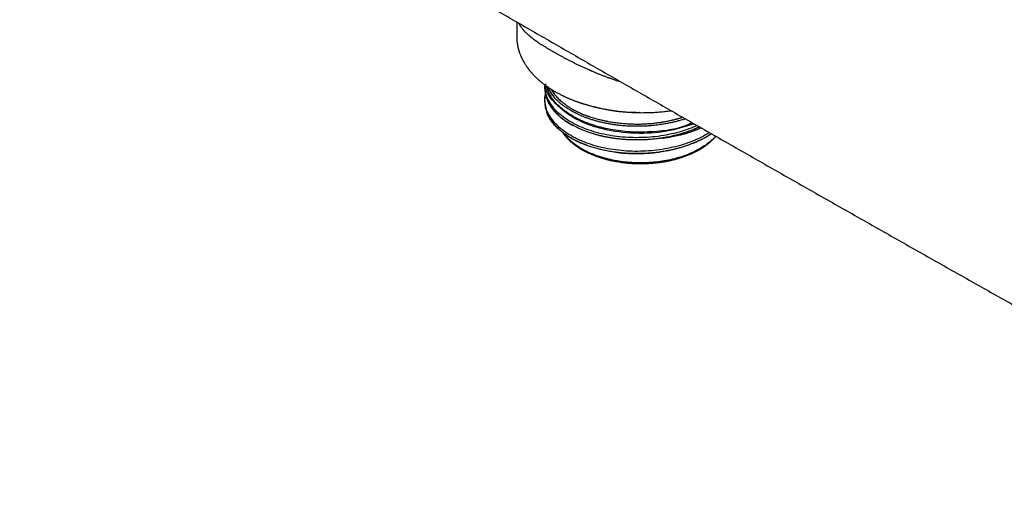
# Model space of a CAD drawing. Header units: millimetres. Extents: x 8 to 767, y 12 to 375.
# Tile 25 of 46: x 564 to 671, y 85 to 137. Entities that reach past the tile are written whole.
import ezdxf

# ---------------------------------------------------------------- set-up
doc = ezdxf.new("R2010")
doc.units = ezdxf.units.MM

msp = doc.modelspace()

# ---------------------------------------------------------------- linework, layer by layer
at = {"color": 7, "linetype": 'Continuous', "lineweight": 30}
msp.add_line((617.89, 137.06), (617.89, 135.4), dxfattribs=at)
at = {"color": 7, "linetype": 'Continuous', "lineweight": 30, "flags": 128}
for points in [[(637.95, 125.52), (637.73, 125.42), (637.49, 125.32), (637.25, 125.23), (637.01, 125.14), (636.79, 125.06), (636.56, 124.98), (636.35, 124.92), (636.14, 124.86), (635.92, 124.8), (635.72, 124.74), (635.52, 124.7), (635.34, 124.65), (635.16, 124.62), (634.99, 124.58), (634.81, 124.55), (634.65, 124.52), (634.5, 124.49), (634.36, 124.47), (634.24, 124.45), (634.13, 124.44), (634.04, 124.43), (633.96, 124.42), (633.89, 124.41), (633.85, 124.41), (633.82, 124.41), (633.8, 124.41), (633.78, 124.41), (633.78, 124.41), (633.78, 124.41), (633.78, 124.41), (633.78, 124.41), (633.78, 124.41), (633.78, 124.41), (633.78, 124.41), (633.78, 124.41), (633.78, 124.41), (633.79, 124.42), (633.81, 124.42), (633.85, 124.43), (633.9, 124.44), (633.97, 124.46), (634.05, 124.47), (634.14, 124.49), (634.25, 124.51), (634.38, 124.54), (634.52, 124.57), (634.67, 124.6), (634.67, 124.6)], [(639.52, 124.63), (639.48, 124.58), (639.37, 124.46), (639.25, 124.34), (639.13, 124.22), (639, 124.11), (638.87, 123.99), (638.73, 123.88), (638.58, 123.77), (638.44, 123.66), (638.28, 123.56), (638.13, 123.45), (637.96, 123.35), (637.8, 123.25), (637.63, 123.16), (637.45, 123.06), (637.27, 122.97), (637.09, 122.88), (636.9, 122.8), (636.71, 122.72), (636.51, 122.64), (636.31, 122.56), (636.11, 122.49), (635.91, 122.42), (635.7, 122.35), (635.49, 122.29), (635.27, 122.23), (635.06, 122.17), (634.84, 122.11), (634.62, 122.06), (634.39, 122.02), (634.17, 121.97), (633.94, 121.93), (633.71, 121.89), (633.48, 121.86), (633.24, 121.83), (633.01, 121.8), (632.77, 121.78), (632.54, 121.76), (632.3, 121.75), (632.06, 121.73), (631.82, 121.72), (631.59, 121.72), (631.35, 121.72), (631.11, 121.72), (630.87, 121.72), (630.63, 121.73), (630.4, 121.75), (630.16, 121.76), (629.92, 121.78), (629.69, 121.81), (629.45, 121.83), (629.22, 121.86), (628.99, 121.9), (628.76, 121.94), (628.53, 121.98), (628.31, 122.02), (628.08, 122.07), (627.86, 122.12), (627.64, 122.18), (627.43, 122.23), (627.21, 122.29), (627, 122.36), (626.79, 122.43), (626.59, 122.5), (626.39, 122.57), (626.19, 122.65), (625.99, 122.73), (625.8, 122.81), (625.62, 122.9), (625.43, 122.98), (625.25, 123.07), (625.08, 123.17), (624.91, 123.26), (624.74, 123.36), (624.58, 123.46), (624.42, 123.57), (624.27, 123.67), (624.12, 123.78), (623.98, 123.89), (623.84, 124.01), (623.71, 124.12), (623.58, 124.24), (623.46, 124.36), (623.35, 124.48), (623.23, 124.6), (623.13, 124.72), (623.03, 124.85), (622.94, 124.97), (622.93, 124.99)]]:
    msp.add_lwpolyline(points, dxfattribs=at)
at = {"color": 7, "linetype": 'Continuous', "lineweight": 30}
for points, knots in [([(527.55, 190.35), (527.65, 190.29), (528.02, 190.07), (529.78, 189.01), (532.83, 187.18), (537, 184.67), (541.17, 182.17), (545.35, 179.68), (549.52, 177.18), (553.7, 174.69), (557.89, 172.2), (562.07, 169.72), (566.26, 167.24), (570.45, 164.76), (574.64, 162.29), (578.83, 159.82), (583.02, 157.36), (587.22, 154.9), (591.42, 152.44), (595.62, 149.98), (599.83, 147.53), (604.03, 145.09), (608.24, 142.64), (612.45, 140.2), (616.66, 137.76), (620.88, 135.33), (625.09, 132.9), (629.31, 130.48), (633.53, 128.06), (637.76, 125.64), (641.98, 123.22), (646.21, 120.81), (650.44, 118.4), (654.67, 116), (658.9, 113.6), (663.14, 111.2), (667.37, 108.81), (671.61, 106.42), (675.85, 104.04), (680.1, 101.66), (684.34, 99.28), (688.59, 96.9), (692.84, 94.53), (697.09, 92.17), (701.34, 89.8), (705.6, 87.44), (708.77, 85.69), (710.52, 84.72), (710.86, 84.53)], [0, 0, 0, 0, 0.001637, 0.006096, 0.029083, 0.05207, 0.075057, 0.098044, 0.121031, 0.144019, 0.167006, 0.189994, 0.212982, 0.23597, 0.258958, 0.281946, 0.304934, 0.327922, 0.35091, 0.373899, 0.396887, 0.419876, 0.442864, 0.465853, 0.488841, 0.51183, 0.534818, 0.557807, 0.580795, 0.603784, 0.626772, 0.649761, 0.672749, 0.695738, 0.718726, 0.741714, 0.764702, 0.78769, 0.810678, 0.833666, 0.856653, 0.879641, 0.902628, 0.925615, 0.948602, 0.971589, 0.994576, 1, 1, 1, 1]), ([(618.08, 136.95), (618.09, 136.91), (618.12, 136.85), (618.17, 136.77), (618.21, 136.7), (618.25, 136.63), (618.3, 136.55), (618.36, 136.48), (618.42, 136.39), (618.51, 136.28), (618.61, 136.17), (618.71, 136.06), (618.81, 135.95), (618.92, 135.85), (619.03, 135.75), (619.11, 135.68), (619.17, 135.63), (619.2, 135.6), (619.23, 135.58), (619.26, 135.55), (619.29, 135.52), (619.33, 135.5), (619.41, 135.43), (619.53, 135.33), (619.71, 135.2), (619.9, 135.06), (620.1, 134.92), (620.32, 134.77), (620.55, 134.61), (620.8, 134.46), (621.05, 134.3), (621.31, 134.15), (621.57, 133.99), (621.83, 133.84), (622.08, 133.7), (622.34, 133.55), (622.61, 133.4), (622.89, 133.25), (623.18, 133.09), (623.48, 132.94), (623.78, 132.78), (624.09, 132.63), (624.39, 132.48), (624.71, 132.32), (625.03, 132.17), (625.37, 132.02), (625.61, 131.91), (625.77, 131.84), (625.84, 131.81), (625.9, 131.78), (625.97, 131.75), (626.03, 131.72), (626.19, 131.66), (626.42, 131.56), (626.73, 131.43), (627.05, 131.3), (627.38, 131.18), (627.62, 131.09), (627.77, 131.03), (627.83, 131.01), (627.89, 130.99), (627.95, 130.97), (628.03, 130.94), (628.16, 130.89), (628.34, 130.83), (628.54, 130.76), (628.75, 130.69), (628.97, 130.62), (629.12, 130.57), (629.19, 130.55)], [0, 0, 0, 0, 0.018419, 0.030592, 0.042735, 0.054847, 0.066928, 0.079656, 0.092953, 0.112737, 0.131833, 0.150242, 0.167965, 0.185001, 0.201353, 0.217019, 0.221416, 0.225799, 0.230169, 0.234525, 0.238868, 0.243198, 0.247514, 0.271017, 0.291666, 0.312001, 0.335803, 0.359168, 0.382103, 0.406203, 0.429823, 0.45297, 0.475653, 0.497879, 0.518198, 0.538874, 0.559914, 0.581323, 0.603108, 0.625275, 0.647829, 0.668848, 0.690201, 0.711891, 0.733921, 0.756296, 0.779017, 0.783249, 0.787515, 0.791814, 0.796147, 0.800514, 0.804914, 0.826111, 0.845671, 0.86583, 0.886587, 0.907946, 0.911767, 0.915607, 0.919466, 0.923323, 0.925717, 0.935697, 0.946975, 0.959238, 0.972485, 0.986716, 1, 1, 1, 1]), ([(617.88, 135.4), (617.88, 135.38), (617.88, 135.34), (617.88, 135.29), (617.88, 135.24), (617.88, 135.21), (617.88, 135.18), (617.89, 135.15), (617.89, 135.12), (617.89, 135.08), (617.89, 135.03), (617.9, 134.96), (617.9, 134.9), (617.91, 134.85), (617.91, 134.82), (617.92, 134.79), (617.92, 134.76), (617.93, 134.73), (617.93, 134.69), (617.94, 134.65), (617.94, 134.61), (617.95, 134.56), (617.96, 134.51), (617.97, 134.46), (617.98, 134.42), (617.99, 134.37), (618, 134.32), (618.01, 134.27), (618.02, 134.22), (618.03, 134.17), (618.05, 134.13), (618.06, 134.09), (618.07, 134.05), (618.08, 134.02), (618.09, 133.98), (618.1, 133.92), (618.13, 133.84), (618.17, 133.73), (618.21, 133.62), (618.25, 133.5), (618.3, 133.4), (618.33, 133.32), (618.35, 133.26), (618.38, 133.21), (618.4, 133.17), (618.42, 133.12), (618.45, 133.07), (618.48, 133), (618.52, 132.93), (618.56, 132.85), (618.6, 132.78), (618.64, 132.71), (618.68, 132.64), (618.73, 132.56), (618.79, 132.46), (618.86, 132.35), (618.92, 132.25), (618.98, 132.17), (619.03, 132.1), (619.08, 132.03), (619.12, 131.98), (619.17, 131.92), (619.21, 131.86), (619.27, 131.79), (619.32, 131.73), (619.37, 131.67), (619.42, 131.61), (619.46, 131.56), (619.51, 131.51), (619.55, 131.46), (619.59, 131.41), (619.64, 131.36), (619.7, 131.29), (619.78, 131.21), (619.87, 131.12), (619.97, 131.02), (620.08, 130.92), (620.17, 130.83), (620.24, 130.77), (620.29, 130.73), (620.33, 130.69), (620.37, 130.66), (620.4, 130.63), (620.42, 130.62), (620.44, 130.6), (620.47, 130.57), (620.51, 130.54), (620.56, 130.5), (620.64, 130.44), (620.72, 130.37), (620.81, 130.3), (620.88, 130.25), (620.94, 130.21), (620.98, 130.17), (621.02, 130.15), (621.05, 130.12), (621.07, 130.11), (621.09, 130.09), (621.11, 130.08), (621.13, 130.07), (621.16, 130.05), (621.2, 130.02), (621.25, 129.98), (621.31, 129.94), (621.37, 129.9), (621.45, 129.84), (621.57, 129.77), (621.67, 129.7), (621.75, 129.66), (621.78, 129.63), (621.82, 129.62), (621.84, 129.6), (621.86, 129.59), (621.88, 129.58), (621.91, 129.56), (621.94, 129.54), (621.98, 129.52), (622.02, 129.49), (622.08, 129.46), (622.16, 129.41), (622.28, 129.35), (622.44, 129.26), (622.59, 129.18), (622.71, 129.12), (622.81, 129.07), (622.86, 129.05), (622.91, 129.03), (622.93, 129.01), (622.96, 129), (622.99, 128.99), (623.03, 128.97), (623.09, 128.94), (623.15, 128.91), (623.23, 128.87), (623.32, 128.83), (623.42, 128.79), (623.52, 128.74), (623.64, 128.69), (623.78, 128.64), (623.91, 128.58), (624.04, 128.53), (624.16, 128.49), (624.26, 128.45), (624.36, 128.41), (624.44, 128.39), (624.51, 128.36), (624.57, 128.34), (624.62, 128.32), (624.67, 128.3), (624.74, 128.28), (624.82, 128.26), (624.9, 128.23), (625, 128.19), (625.12, 128.16), (625.24, 128.12), (625.38, 128.08), (625.53, 128.03), (625.69, 127.99), (625.86, 127.94), (626.04, 127.89), (626.21, 127.85), (626.38, 127.8), (626.55, 127.76), (626.72, 127.73), (626.91, 127.68), (627.12, 127.64), (627.36, 127.59), (627.59, 127.55), (627.81, 127.51), (628.02, 127.47), (628.22, 127.44), (628.42, 127.41), (628.61, 127.39), (628.8, 127.36), (629, 127.34), (629.22, 127.31), (629.46, 127.29), (629.72, 127.26), (629.99, 127.24), (630.27, 127.22), (630.56, 127.21), (630.87, 127.2), (631.18, 127.19), (631.5, 127.18), (631.82, 127.19), (632.13, 127.19), (632.45, 127.2), (632.78, 127.22), (633.1, 127.24), (633.41, 127.26), (633.72, 127.29), (634.02, 127.32), (634.32, 127.35), (634.54, 127.38), (634.66, 127.4), (634.68, 127.4)], [0, 0, 0, 0, 0.0038586, 0.007188, 0.0099889, 0.0122632, 0.0142331, 0.0161443, 0.0179971, 0.019792, 0.0235618, 0.0277266, 0.0322729, 0.0348126, 0.0370342, 0.0389375, 0.0405325, 0.0423528, 0.0446549, 0.047446, 0.0503824, 0.0533419, 0.0567001, 0.05984, 0.0627228, 0.0653835, 0.0683104, 0.0716606, 0.0751835, 0.0783314, 0.0812063, 0.0836502, 0.0859391, 0.0882717, 0.0906481, 0.0930681, 0.0997748, 0.1070918, 0.1146702, 0.1221511, 0.1308438, 0.134592, 0.1382198, 0.1415465, 0.1444655, 0.1471401, 0.1511862, 0.1559123, 0.1607153, 0.1663517, 0.1715203, 0.1760932, 0.1807836, 0.185891, 0.1931897, 0.2011063, 0.2091282, 0.2143619, 0.219336, 0.223992, 0.2281742, 0.2321834, 0.2366903, 0.2416989, 0.2469725, 0.2510364, 0.2552082, 0.2593955, 0.2631981, 0.2665696, 0.2695403, 0.2743238, 0.2794964, 0.2849624, 0.2926917, 0.3007025, 0.3089563, 0.3173711, 0.3208281, 0.3243066, 0.327637, 0.33032, 0.3323235, 0.3335085, 0.3350498, 0.3370947, 0.3396429, 0.3425663, 0.3487688, 0.3544058, 0.3597778, 0.3656737, 0.3684983, 0.3714282, 0.3740287, 0.3760506, 0.3774944, 0.378404, 0.3794149, 0.3806954, 0.3822454, 0.384927, 0.3881582, 0.3918753, 0.3958017, 0.399905, 0.4076542, 0.4159636, 0.4186043, 0.4208789, 0.4227541, 0.4242302, 0.4253071, 0.4263505, 0.4277597, 0.4295883, 0.4318363, 0.4345035, 0.437514, 0.4405093, 0.4494739, 0.45784, 0.4658673, 0.4740586, 0.4778322, 0.4811343, 0.4833324, 0.4844515, 0.4855624, 0.4872219, 0.4894298, 0.4921862, 0.495662, 0.4997396, 0.504419, 0.5097002, 0.5151854, 0.5204138, 0.5279181, 0.5348196, 0.5411183, 0.5468143, 0.5519077, 0.5564066, 0.5603224, 0.563588, 0.5662693, 0.5685392, 0.5711312, 0.5742803, 0.5778732, 0.5819098, 0.586727, 0.5920536, 0.5978894, 0.6042343, 0.6110882, 0.6185455, 0.6265124, 0.6345322, 0.6423687, 0.6500219, 0.6574918, 0.6647785, 0.6718818, 0.6826738, 0.6930134, 0.7029007, 0.712336, 0.7214983, 0.7301905, 0.7384131, 0.7462485, 0.7543323, 0.7627981, 0.7716457, 0.7819479, 0.7927232, 0.8039716, 0.8156931, 0.8278879, 0.8405564, 0.8536992, 0.8673175, 0.8799526, 0.8929733, 0.9063807, 0.9200773, 0.9334437, 0.9463712, 0.9588594, 0.9722492, 0.9850931, 0.9973903, 1, 1, 1, 1]), ([(620.92, 130.22), (620.92, 130.2), (620.92, 130.17), (620.91, 130.12), (620.91, 130.06), (620.91, 130.02), (620.91, 129.99), (620.91, 129.96), (620.91, 129.94), (620.91, 129.91), (620.91, 129.88), (620.91, 129.85), (620.91, 129.8), (620.92, 129.75), (620.92, 129.7), (620.93, 129.65), (620.93, 129.6), (620.94, 129.54), (620.95, 129.48), (620.96, 129.41), (620.97, 129.34), (620.98, 129.28), (620.99, 129.23), (621, 129.19), (621.01, 129.15), (621.02, 129.12), (621.03, 129.08), (621.04, 129.04), (621.05, 129), (621.07, 128.95), (621.08, 128.9), (621.1, 128.84), (621.13, 128.78), (621.15, 128.72), (621.17, 128.66), (621.19, 128.62), (621.2, 128.59), (621.22, 128.56), (621.23, 128.53), (621.24, 128.51), (621.25, 128.48), (621.26, 128.45), (621.28, 128.41), (621.31, 128.36), (621.33, 128.31), (621.36, 128.25), (621.4, 128.19), (621.44, 128.11), (621.49, 128.03), (621.54, 127.95), (621.58, 127.89), (621.61, 127.84), (621.63, 127.81), (621.66, 127.78), (621.68, 127.75), (621.7, 127.72), (621.73, 127.68), (621.76, 127.63), (621.81, 127.58), (621.83, 127.55), (621.84, 127.53)], [0, 0, 0, 0, 0.014947, 0.037386, 0.058889, 0.073148, 0.085032, 0.094531, 0.101742, 0.10968, 0.119735, 0.133127, 0.149047, 0.167358, 0.186199, 0.204989, 0.223727, 0.242412, 0.268016, 0.293516, 0.318368, 0.340607, 0.358101, 0.373361, 0.386419, 0.399164, 0.412685, 0.426983, 0.442056, 0.457989, 0.476579, 0.498159, 0.522729, 0.55029, 0.565921, 0.581659, 0.595293, 0.606664, 0.615773, 0.62262, 0.632439, 0.645055, 0.660473, 0.678692, 0.699421, 0.720155, 0.740317, 0.774225, 0.80638, 0.836783, 0.864742, 0.878157, 0.890729, 0.902456, 0.913341, 0.924424, 0.937317, 0.96016, 0.984343, 1, 1, 1, 1]), ([(637.51, 125.78), (637.22, 125.65), (636.6, 125.38), (635.56, 125.06), (634.43, 124.79), (633.26, 124.59), (632.06, 124.48), (630.86, 124.45), (629.66, 124.49), (628.48, 124.62), (627.34, 124.82), (626.26, 125.1), (625.24, 125.45), (624.31, 125.86), (623.47, 126.33), (622.73, 126.85), (622.11, 127.42), (621.62, 128.03), (621.25, 128.67), (621.02, 129.32), (620.93, 129.83), (620.95, 130.12), (620.96, 130.19)], [0, 0, 0, 0, 0.04633, 0.098439, 0.150549, 0.202658, 0.254768, 0.306877, 0.358987, 0.411096, 0.463205, 0.515315, 0.567424, 0.619533, 0.671645, 0.723758, 0.775871, 0.827984, 0.880097, 0.93221, 0.984322, 1, 1, 1, 1]), ([(637.18, 125.97), (636.21, 125.66), (634.22, 125.02), (630.71, 124.83), (627.25, 125.28), (624.15, 126.41), (622.01, 128.1), (620.95, 129.52), (621.03, 130.27), (621.04, 130.32)], [0, 0, 0, 0, 0.154569, 0.315925, 0.479931, 0.646586, 0.815888, 0.987837, 1, 1, 1, 1]), ([(636.97, 126.09), (636.82, 126.01), (635.66, 125.41), (633.28, 125.1), (630.48, 125.03), (628.3, 125.27), (626.21, 125.77), (624.31, 126.55), (622.74, 127.58), (621.58, 128.78), (621.25, 129.66), (621.1, 130.09)], [0, 0, 0, 0, 0.028165, 0.226312, 0.330026, 0.43651, 0.545763, 0.657784, 0.772571, 0.890125, 1, 1, 1, 1]), ([(621.24, 129.99), (621.24, 129.98), (621.25, 129.95), (621.28, 129.91), (621.31, 129.84), (621.34, 129.77), (621.38, 129.69), (621.43, 129.62), (621.47, 129.56), (621.5, 129.5), (621.53, 129.45), (621.56, 129.41), (621.58, 129.37), (621.61, 129.34), (621.63, 129.31), (621.65, 129.28), (621.67, 129.25), (621.69, 129.22), (621.72, 129.18), (621.75, 129.13), (621.8, 129.07), (621.85, 129.01), (621.88, 128.97), (621.9, 128.95)], [0, 0, 0, 0, 0.033221, 0.0758994, 0.126283, 0.2048872, 0.2786852, 0.3472646, 0.4106255, 0.4687704, 0.513227, 0.5536225, 0.5897669, 0.621664, 0.6493179, 0.6738449, 0.7014886, 0.7349953, 0.7743566, 0.8195617, 0.8703835, 0.9442378, 1, 1, 1, 1]), ([(636.23, 126.51), (636.17, 126.49), (636.04, 126.45), (635.85, 126.39), (635.58, 126.32), (635.25, 126.22), (634.84, 126.13), (634.43, 126.04), (634.04, 125.96), (633.69, 125.91), (633.36, 125.86), (633.03, 125.82), (632.74, 125.79), (632.48, 125.76), (632.19, 125.74), (631.83, 125.72), (631.39, 125.7), (630.96, 125.7), (630.56, 125.7), (630.19, 125.71), (629.86, 125.73), (629.53, 125.75), (629.24, 125.78), (628.99, 125.8), (628.71, 125.84), (628.36, 125.89), (627.94, 125.95), (627.54, 126.03), (627.13, 126.12), (626.8, 126.2), (626.54, 126.27), (626.34, 126.33), (626.15, 126.39), (625.95, 126.45), (625.76, 126.51), (625.52, 126.59), (625.25, 126.7), (624.96, 126.81), (624.71, 126.92), (624.46, 127.04), (624.22, 127.16), (623.98, 127.29), (623.75, 127.42), (623.53, 127.55), (623.33, 127.67), (623.17, 127.79), (622.99, 127.91), (622.78, 128.08), (622.54, 128.27), (622.32, 128.48), (622.12, 128.67), (621.96, 128.86), (621.82, 129.02), (621.69, 129.19), (621.59, 129.35), (621.5, 129.48), (621.41, 129.64), (621.32, 129.8), (621.26, 129.94), (621.24, 129.99)], [0, 0, 0, 0, 0.010502, 0.022309, 0.034121, 0.056971, 0.07982, 0.102829, 0.125839, 0.143326, 0.160813, 0.178371, 0.19593, 0.207737, 0.219549, 0.242399, 0.265248, 0.288257, 0.311267, 0.328754, 0.346241, 0.363799, 0.381358, 0.393165, 0.404977, 0.427724, 0.450551, 0.473416, 0.496569, 0.519764, 0.531509, 0.543253, 0.55502, 0.566786, 0.578593, 0.590406, 0.613153, 0.630362, 0.647571, 0.664848, 0.682126, 0.699613, 0.7171, 0.734658, 0.752216, 0.764023, 0.775836, 0.798685, 0.821535, 0.844544, 0.867554, 0.885041, 0.902528, 0.920086, 0.937644, 0.949451, 0.961264, 0.984113, 1, 1, 1, 1]), ([(621.56, 129.78), (621.57, 129.75), (621.64, 129.65), (621.75, 129.48), (621.91, 129.27), (622.07, 129.07), (622.25, 128.88), (622.42, 128.7), (622.61, 128.52), (622.82, 128.35), (623.03, 128.18), (623.25, 128.01), (623.48, 127.85), (623.73, 127.69), (623.9, 127.59), (623.98, 127.53)], [0, 0, 0, 0, 0.03565, 0.11974, 0.204546, 0.290067, 0.367302, 0.445112, 0.523496, 0.602454, 0.681987, 0.760659, 0.839886, 0.919666, 1, 1, 1, 1]), ([(620.99, 129.23), (620.99, 129.23), (620.99, 129.21), (620.98, 129.17), (620.96, 129.08), (620.94, 128.95), (620.93, 128.82), (620.92, 128.73), (620.92, 128.68), (620.91, 128.63), (620.91, 128.58), (620.91, 128.54), (620.91, 128.5), (620.91, 128.47), (620.91, 128.43), (620.91, 128.39), (620.91, 128.34), (620.92, 128.27), (620.92, 128.19), (620.93, 128.09), (620.95, 128), (620.96, 127.93), (620.97, 127.86), (620.98, 127.79), (621, 127.73), (621.01, 127.68), (621.02, 127.63), (621.04, 127.58), (621.05, 127.51), (621.08, 127.44), (621.1, 127.36), (621.13, 127.27), (621.16, 127.2), (621.19, 127.13), (621.21, 127.09), (621.23, 127.05), (621.24, 127.02), (621.25, 127), (621.26, 126.97), (621.28, 126.94), (621.29, 126.91), (621.31, 126.86), (621.34, 126.81), (621.37, 126.77), (621.39, 126.72), (621.43, 126.64), (621.49, 126.55), (621.56, 126.44), (621.64, 126.33), (621.72, 126.22), (621.81, 126.1), (621.87, 126.01), (621.92, 125.97), (621.92, 125.96)], [0, 0, 0, 0, 0.004313, 0.019589, 0.03563, 0.084622, 0.134301, 0.149717, 0.165023, 0.180218, 0.19441, 0.206797, 0.217954, 0.227443, 0.238243, 0.251, 0.26572, 0.282407, 0.310887, 0.339073, 0.366863, 0.38786, 0.40862, 0.42841, 0.446428, 0.462667, 0.477124, 0.490989, 0.51046, 0.532063, 0.556111, 0.582726, 0.611908, 0.628304, 0.642227, 0.653619, 0.66248, 0.668959, 0.675885, 0.684333, 0.696111, 0.709959, 0.725107, 0.740333, 0.755624, 0.770978, 0.807412, 0.844173, 0.878521, 0.914721, 0.952766, 0.992641, 1, 1, 1, 1]), ([(638.86, 125.01), (638.58, 124.84), (638.01, 124.5), (637.03, 124.07), (635.99, 123.69), (634.87, 123.4), (633.72, 123.17), (632.53, 123.03), (631.33, 122.96), (630.12, 122.98), (628.94, 123.07), (627.78, 123.25), (626.67, 123.49), (625.77, 123.77), (625.05, 124.05), (624.49, 124.29), (623.98, 124.55), (623.53, 124.82), (623.03, 125.15), (622.49, 125.58), (621.96, 126.11), (621.53, 126.68), (621.21, 127.28), (621, 127.91), (620.93, 128.55), (620.94, 128.98), (621, 129.2), (621, 129.21)], [0, 0, 0, 0, 0.045962, 0.092612, 0.139262, 0.185911, 0.232561, 0.279211, 0.325861, 0.372511, 0.419161, 0.46581, 0.51246, 0.55911, 0.58711, 0.61511, 0.64301, 0.667763, 0.692725, 0.734782, 0.777422, 0.820645, 0.864449, 0.908836, 0.953804, 0.999355, 1, 1, 1, 1]), ([(621.16, 128.69), (621.17, 128.66), (621.2, 128.57), (621.27, 128.41), (621.37, 128.22), (621.48, 128.03), (621.6, 127.84), (621.73, 127.65), (621.88, 127.46), (622.05, 127.27), (622.22, 127.08), (622.41, 126.9), (622.61, 126.72), (622.82, 126.55), (623.04, 126.39), (623.26, 126.23), (623.49, 126.08), (623.73, 125.94), (623.9, 125.84), (623.98, 125.79)], [0, 0, 0, 0, 0.026084, 0.085601, 0.145119, 0.204636, 0.264154, 0.323671, 0.386795, 0.449919, 0.513043, 0.576167, 0.639291, 0.702414, 0.761932, 0.821449, 0.880966, 0.940483, 1, 1, 1, 1]), ([(634.67, 124.6), (634.56, 124.58), (634.35, 124.53), (634.11, 124.49), (633.95, 124.46), (633.88, 124.45), (633.81, 124.44), (633.73, 124.43), (633.65, 124.41), (633.56, 124.4), (633.39, 124.37), (633.16, 124.34), (632.86, 124.31), (632.57, 124.28), (632.3, 124.26), (632.03, 124.24), (631.78, 124.23), (631.54, 124.22), (631.32, 124.21), (631.11, 124.21), (630.91, 124.21), (630.74, 124.21), (630.6, 124.21), (630.49, 124.22), (630.38, 124.22), (630.27, 124.22), (630.15, 124.23), (630.01, 124.23), (629.87, 124.24), (629.71, 124.25), (629.55, 124.26), (629.38, 124.28), (629.19, 124.3), (629, 124.32), (628.81, 124.34), (628.63, 124.36), (628.47, 124.38), (628.31, 124.41), (628.17, 124.43), (628.03, 124.45), (627.89, 124.48), (627.78, 124.5), (627.67, 124.52), (627.58, 124.54), (627.49, 124.55), (627.41, 124.57), (627.33, 124.59), (627.25, 124.6), (627.16, 124.62), (627.05, 124.65), (626.92, 124.68), (626.77, 124.72), (626.61, 124.76), (626.44, 124.81), (626.27, 124.86), (626.1, 124.91), (625.94, 124.96), (625.77, 125.02), (625.6, 125.08), (625.43, 125.14), (625.25, 125.21), (625.05, 125.29), (624.84, 125.38), (624.65, 125.47), (624.47, 125.55), (624.31, 125.63), (624.16, 125.7), (624.03, 125.77), (623.9, 125.84), (623.78, 125.91), (623.65, 125.99), (623.51, 126.07), (623.37, 126.17), (623.21, 126.27), (623.09, 126.35), (623.02, 126.41), (622.98, 126.43), (622.95, 126.46), (622.92, 126.48), (622.89, 126.51), (622.85, 126.53), (622.82, 126.56), (622.75, 126.61), (622.65, 126.69), (622.53, 126.8), (622.42, 126.89), (622.32, 126.99), (622.24, 127.07), (622.16, 127.15), (622.09, 127.22), (622.04, 127.28), (621.99, 127.34), (621.95, 127.39), (621.91, 127.43), (621.87, 127.47), (621.83, 127.52), (621.79, 127.58), (621.73, 127.65), (621.67, 127.73), (621.61, 127.82), (621.54, 127.93), (621.48, 128.02), (621.43, 128.12), (621.38, 128.2), (621.33, 128.29), (621.29, 128.39), (621.25, 128.48), (621.21, 128.57), (621.19, 128.62), (621.18, 128.65)], [0, 0, 0, 0, 0.019085, 0.038238, 0.042547, 0.04686, 0.051175, 0.055495, 0.059817, 0.06548, 0.071409, 0.089426, 0.106668, 0.123135, 0.138829, 0.154044, 0.168453, 0.182056, 0.194854, 0.206846, 0.218032, 0.228412, 0.235391, 0.241951, 0.248093, 0.254261, 0.26124, 0.269045, 0.277678, 0.286317, 0.295651, 0.305681, 0.316406, 0.327826, 0.339942, 0.350022, 0.359476, 0.368577, 0.377323, 0.385716, 0.393755, 0.401439, 0.407229, 0.412799, 0.418151, 0.423285, 0.428199, 0.432895, 0.437373, 0.444938, 0.453413, 0.462795, 0.473086, 0.484285, 0.496391, 0.506541, 0.517251, 0.528521, 0.540352, 0.55218, 0.563218, 0.579352, 0.594568, 0.608866, 0.622247, 0.634711, 0.646258, 0.656888, 0.666393, 0.676608, 0.687533, 0.699168, 0.711514, 0.725915, 0.741177, 0.744275, 0.747407, 0.750573, 0.753771, 0.757003, 0.760268, 0.763566, 0.766897, 0.780426, 0.793159, 0.805098, 0.816241, 0.826588, 0.83614, 0.843695, 0.850664, 0.857049, 0.86285, 0.868065, 0.872696, 0.876742, 0.883817, 0.891918, 0.901045, 0.911197, 0.922374, 0.934576, 0.943371, 0.952631, 0.962355, 0.972545, 0.983198, 0.992058, 1, 1, 1, 1]), ([(631.24, 127.19), (631.23, 127.19), (631.11, 127.18), (630.87, 127.19), (630.58, 127.19), (630.32, 127.2), (630.03, 127.21), (629.67, 127.23), (629.24, 127.27), (628.81, 127.31), (628.43, 127.36), (628.08, 127.42), (627.76, 127.48), (627.45, 127.54), (627.18, 127.6), (626.94, 127.65), (626.68, 127.72), (626.49, 127.77), (626.37, 127.81)], [0, 0, 0, 0, 0.006572, 0.072044, 0.137515, 0.18154, 0.225586, 0.310787, 0.395988, 0.481785, 0.567582, 0.632788, 0.697994, 0.763465, 0.828936, 0.872962, 0.917008, 1, 1, 1, 1]), ([(623.98, 124.31), (623.9, 124.36), (623.72, 124.45), (623.47, 124.61), (623.22, 124.77), (622.99, 124.94), (622.77, 125.11), (622.56, 125.28), (622.36, 125.46), (622.17, 125.65), (622, 125.84), (621.84, 126.03), (621.69, 126.22), (621.55, 126.42), (621.43, 126.62), (621.32, 126.82), (621.23, 127.03), (621.16, 127.19), (621.13, 127.28), (621.12, 127.3)], [0, 0, 0, 0, 0.060699, 0.121398, 0.182419, 0.243441, 0.305127, 0.366812, 0.428837, 0.490862, 0.551561, 0.61226, 0.673281, 0.734303, 0.795989, 0.857674, 0.919699, 0.981724, 1, 1, 1, 1]), ([(623.98, 127.53), (623.99, 127.53), (624, 127.53), (624.01, 127.52), (624.02, 127.51), (624.03, 127.51), (624.05, 127.5), (624.08, 127.48), (624.13, 127.46), (624.19, 127.42), (624.26, 127.39), (624.34, 127.35), (624.44, 127.3), (624.54, 127.25), (624.66, 127.2), (624.8, 127.14), (624.95, 127.07), (625.11, 127), (625.3, 126.93), (625.44, 126.88), (625.53, 126.84), (625.57, 126.83), (625.61, 126.82), (625.65, 126.8), (625.7, 126.79), (625.74, 126.77), (625.82, 126.74), (625.98, 126.69), (626.21, 126.62), (626.45, 126.55), (626.69, 126.48), (626.92, 126.43), (627.13, 126.38), (627.3, 126.34), (627.41, 126.31), (627.49, 126.3), (627.56, 126.28), (627.63, 126.27), (627.7, 126.26), (627.77, 126.24), (627.92, 126.21), (628.12, 126.18), (628.39, 126.14), (628.68, 126.1), (628.99, 126.06), (629.3, 126.03), (629.62, 126), (629.94, 125.98), (630.26, 125.96), (630.58, 125.95), (630.89, 125.95), (631.19, 125.95), (631.47, 125.95), (631.75, 125.97), (632.03, 125.98), (632.31, 126), (632.58, 126.02), (632.85, 126.05), (633.11, 126.08), (633.35, 126.11), (633.58, 126.15), (633.79, 126.18), (633.99, 126.21), (634.21, 126.25), (634.43, 126.3), (634.62, 126.34), (634.76, 126.37), (634.84, 126.39), (634.94, 126.41), (635.03, 126.43), (635.12, 126.45), (635.21, 126.47), (635.29, 126.5), (635.38, 126.52), (635.5, 126.55), (635.64, 126.59), (635.79, 126.63), (635.89, 126.66), (635.94, 126.68)], [0, 0, 0, 0, 0.001394, 0.002754, 0.00408, 0.005372, 0.00663, 0.010415, 0.015564, 0.022078, 0.029452, 0.038034, 0.047823, 0.05882, 0.071024, 0.084435, 0.099054, 0.115318, 0.132855, 0.151664, 0.155354, 0.159089, 0.162869, 0.166694, 0.170565, 0.174481, 0.178185, 0.193934, 0.217114, 0.239046, 0.259728, 0.279162, 0.297347, 0.314284, 0.320567, 0.326658, 0.332559, 0.33827, 0.343789, 0.349869, 0.357572, 0.378635, 0.399523, 0.424161, 0.448551, 0.472693, 0.498283, 0.523313, 0.547824, 0.573018, 0.598897, 0.619971, 0.641477, 0.663416, 0.685786, 0.707136, 0.728236, 0.749191, 0.770002, 0.788565, 0.807012, 0.823305, 0.838899, 0.855819, 0.874066, 0.893638, 0.900786, 0.908096, 0.915568, 0.923202, 0.930997, 0.938955, 0.945583, 0.950824, 0.962283, 0.974387, 0.987138, 1, 1, 1, 1]), ([(623.98, 125.79), (623.88, 125.85), (623.68, 125.97), (623.46, 126.12), (623.33, 126.21), (623.3, 126.24)], [0, 0, 0, 0, 0.421301, 0.840933, 1, 1, 1, 1]), ([(637.76, 125.64), (637.74, 125.63), (637.66, 125.59), (637.47, 125.5), (637.19, 125.38), (636.86, 125.25), (636.52, 125.12), (636.16, 125), (635.8, 124.89), (635.43, 124.78), (635.05, 124.69), (634.8, 124.63), (634.67, 124.6)], [0, 0, 0, 0, 0.0223471, 0.0859758, 0.1988718, 0.3117679, 0.4253273, 0.5388866, 0.6538149, 0.7687432, 0.8843716, 1, 1, 1, 1]), ([(634.7, 124.61), (634.71, 124.61), (634.76, 124.62), (634.84, 124.64), (634.95, 124.67), (635.05, 124.69), (635.14, 124.71), (635.22, 124.73), (635.28, 124.75), (635.33, 124.76), (635.36, 124.77), (635.39, 124.78), (635.43, 124.79), (635.48, 124.8), (635.54, 124.82), (635.62, 124.84), (635.7, 124.87), (635.81, 124.9), (635.92, 124.93), (636.05, 124.97), (636.18, 125.01), (636.32, 125.06), (636.49, 125.12), (636.71, 125.2), (636.96, 125.3), (637.22, 125.4), (637.48, 125.52), (637.66, 125.6), (637.74, 125.64), (637.75, 125.64)], [0, 0, 0, 0, 0.008847, 0.044511, 0.076831, 0.109465, 0.137712, 0.161541, 0.180931, 0.196387, 0.204764, 0.212638, 0.223793, 0.239095, 0.258557, 0.282195, 0.310025, 0.342069, 0.378482, 0.419182, 0.463702, 0.508374, 0.552438, 0.63718, 0.719479, 0.814192, 0.905293, 0.992722, 1, 1, 1, 1]), ([(622.87, 125.03), (622.88, 125.02), (622.9, 124.98), (622.95, 124.91), (623.02, 124.82), (623.09, 124.72), (623.17, 124.63), (623.23, 124.56), (623.28, 124.5), (623.32, 124.46), (623.35, 124.42), (623.38, 124.39), (623.4, 124.37), (623.41, 124.36), (623.43, 124.34), (623.45, 124.32), (623.47, 124.29), (623.52, 124.25), (623.58, 124.18), (623.67, 124.1), (623.77, 124.02), (623.87, 123.93), (623.98, 123.84), (624.09, 123.75), (624.21, 123.66), (624.31, 123.58), (624.4, 123.52), (624.48, 123.47), (624.55, 123.42), (624.63, 123.37), (624.7, 123.32), (624.78, 123.27), (624.85, 123.23), (624.92, 123.19), (624.97, 123.16), (625.02, 123.13), (625.07, 123.11), (625.1, 123.09), (625.14, 123.07), (625.18, 123.05), (625.23, 123.02), (625.3, 122.98), (625.39, 122.94), (625.49, 122.88), (625.62, 122.82), (625.75, 122.76), (625.9, 122.7), (626.06, 122.63), (626.23, 122.56), (626.42, 122.48), (626.62, 122.41), (626.84, 122.33), (627.06, 122.26), (627.33, 122.18), (627.64, 122.1), (627.97, 122.01), (628.31, 121.94), (628.64, 121.88), (628.97, 121.82), (629.3, 121.77), (629.62, 121.73), (629.94, 121.7), (630.25, 121.67), (630.56, 121.65), (630.86, 121.64), (631.17, 121.63), (631.5, 121.63), (631.85, 121.64), (632.2, 121.66), (632.56, 121.68), (632.92, 121.71), (633.28, 121.75), (633.65, 121.8), (634.02, 121.86), (634.39, 121.93), (634.75, 122.01), (635.1, 122.1), (635.43, 122.19), (635.76, 122.29), (636.07, 122.4), (636.36, 122.5), (636.64, 122.61), (636.89, 122.72), (637.12, 122.83), (637.31, 122.92), (637.44, 122.99), (637.54, 123.04), (637.62, 123.09), (637.7, 123.13), (637.75, 123.16), (637.8, 123.19), (637.83, 123.21), (637.86, 123.22), (637.89, 123.24), (637.91, 123.25), (637.93, 123.27), (637.96, 123.28), (637.99, 123.3), (638.04, 123.33), (638.1, 123.37), (638.16, 123.41), (638.25, 123.47), (638.37, 123.55), (638.5, 123.65), (638.63, 123.74), (638.74, 123.83), (638.86, 123.93), (638.98, 124.04), (639.1, 124.15), (639.22, 124.26), (639.3, 124.34), (639.36, 124.41), (639.4, 124.45), (639.43, 124.49), (639.47, 124.52), (639.5, 124.56), (639.53, 124.59), (639.54, 124.61), (639.54, 124.62)], [0, 0, 0, 0, 0.003123, 0.010408, 0.018383, 0.027047, 0.036397, 0.042051, 0.04694, 0.051063, 0.054421, 0.057014, 0.058591, 0.059816, 0.06139, 0.063385, 0.0658, 0.068633, 0.075992, 0.083871, 0.09196, 0.100533, 0.109585, 0.118802, 0.127986, 0.137139, 0.142518, 0.147886, 0.153242, 0.158588, 0.163922, 0.169211, 0.174064, 0.178372, 0.182358, 0.185729, 0.188482, 0.190634, 0.192712, 0.194978, 0.198921, 0.203331, 0.20819, 0.215223, 0.222824, 0.230995, 0.239733, 0.249236, 0.259331, 0.270017, 0.281295, 0.293163, 0.305623, 0.318674, 0.336276, 0.353553, 0.370502, 0.387124, 0.403421, 0.41939, 0.435034, 0.450352, 0.465345, 0.480012, 0.494354, 0.508371, 0.52479, 0.54129, 0.558068, 0.575123, 0.592457, 0.61007, 0.627961, 0.646132, 0.664582, 0.683311, 0.701033, 0.718625, 0.735926, 0.752935, 0.769654, 0.78608, 0.800295, 0.814284, 0.828048, 0.834454, 0.840483, 0.845939, 0.850821, 0.855131, 0.857617, 0.859862, 0.861866, 0.86363, 0.865153, 0.866469, 0.868143, 0.87063, 0.873795, 0.877636, 0.882155, 0.887351, 0.897542, 0.907496, 0.917159, 0.926531, 0.935614, 0.946567, 0.957154, 0.967394, 0.977282, 0.981411, 0.98517, 0.98856, 0.991585, 0.994873, 0.998866, 1, 1, 1, 1]), ([(622.95, 124.97), (622.96, 124.96), (622.99, 124.91), (623.04, 124.84), (623.11, 124.75), (623.16, 124.69), (623.18, 124.67)], [0, 0, 0, 0, 0.129076, 0.425403, 0.74749, 1, 1, 1, 1]), ([(623.98, 124.31), (623.88, 124.37), (623.69, 124.48), (623.42, 124.66), (623.25, 124.78), (623.18, 124.84)], [0, 0, 0, 0, 0.3508604, 0.6999731, 1, 1, 1, 1]), ([(623.34, 124.72), (623.37, 124.7), (623.45, 124.65), (623.59, 124.56), (623.78, 124.44), (623.98, 124.33), (624.18, 124.22), (624.39, 124.11), (624.61, 124.01), (624.82, 123.91), (625, 123.83), (625.11, 123.79), (625.14, 123.78)], [0, 0, 0, 0, 0.044235, 0.152646, 0.259452, 0.378983, 0.496676, 0.612646, 0.727, 0.839837, 0.951249, 1, 1, 1, 1]), ([(639.07, 124.89), (639.05, 124.88), (639.02, 124.86), (638.97, 124.82), (638.91, 124.79), (638.87, 124.76), (638.84, 124.74), (638.82, 124.73), (638.78, 124.71), (638.74, 124.68), (638.67, 124.64), (638.52, 124.55), (638.29, 124.42), (638.01, 124.27), (637.74, 124.14), (637.54, 124.05), (637.41, 123.99), (637.35, 123.96), (637.29, 123.94), (637.23, 123.91), (637.16, 123.88), (637.08, 123.85), (636.95, 123.8), (636.76, 123.73), (636.54, 123.64), (636.32, 123.57), (636.1, 123.5), (635.89, 123.43), (635.68, 123.37), (635.47, 123.31), (635.27, 123.26), (635.08, 123.21), (634.9, 123.17), (634.74, 123.13), (634.59, 123.1), (634.47, 123.07), (634.39, 123.05), (634.34, 123.04), (634.29, 123.04), (634.24, 123.03), (634.2, 123.02), (634.15, 123.01), (634.09, 123), (633.97, 122.98), (633.78, 122.94), (633.51, 122.9), (633.22, 122.86), (632.9, 122.82), (632.66, 122.8), (632.5, 122.79), (632.43, 122.78), (632.36, 122.78), (632.28, 122.77), (632.21, 122.76), (632.11, 122.76), (631.98, 122.75), (631.83, 122.74), (631.67, 122.73), (631.52, 122.73), (631.38, 122.73), (631.27, 122.72), (631.17, 122.72), (631.07, 122.72), (630.99, 122.72), (630.93, 122.72), (630.86, 122.72), (630.79, 122.72), (630.7, 122.72), (630.6, 122.72), (630.48, 122.73), (630.35, 122.73), (630.2, 122.74), (630.04, 122.74), (629.87, 122.75), (629.68, 122.77), (629.48, 122.78), (629.27, 122.8), (629.09, 122.82), (628.97, 122.83), (628.9, 122.84), (628.84, 122.85), (628.78, 122.85), (628.72, 122.86), (628.66, 122.87), (628.52, 122.89), (628.3, 122.92), (627.99, 122.97), (627.7, 123.02), (627.41, 123.08), (627.14, 123.14), (626.87, 123.21), (626.61, 123.27), (626.35, 123.35), (626.1, 123.42), (625.85, 123.5), (625.68, 123.56), (625.57, 123.6), (625.52, 123.62), (625.46, 123.64), (625.4, 123.66), (625.33, 123.69), (625.27, 123.71), (625.16, 123.76), (625.01, 123.81), (624.84, 123.89), (624.67, 123.96), (624.53, 124.03), (624.39, 124.1), (624.27, 124.16), (624.16, 124.21), (624.07, 124.26), (624.01, 124.29), (623.98, 124.31)], [0, 0, 0, 0, 0.003699, 0.009064, 0.013556, 0.017175, 0.019921, 0.02106, 0.02443, 0.027986, 0.031537, 0.042667, 0.065114, 0.087377, 0.107412, 0.127295, 0.131737, 0.136172, 0.1406, 0.145019, 0.149431, 0.154808, 0.161482, 0.17771, 0.193285, 0.208207, 0.222476, 0.236092, 0.250518, 0.264132, 0.276933, 0.288922, 0.300099, 0.310463, 0.320016, 0.328756, 0.332017, 0.33515, 0.338153, 0.341026, 0.34377, 0.346385, 0.349905, 0.354495, 0.369234, 0.384447, 0.403176, 0.422577, 0.442651, 0.446021, 0.45061, 0.455096, 0.459481, 0.463763, 0.467942, 0.477389, 0.486267, 0.496094, 0.505116, 0.513331, 0.519985, 0.525996, 0.531364, 0.536089, 0.540171, 0.543611, 0.54774, 0.552854, 0.558952, 0.566035, 0.574101, 0.583152, 0.592566, 0.60285, 0.614005, 0.62603, 0.638926, 0.652692, 0.65811, 0.661694, 0.665263, 0.66882, 0.672364, 0.675896, 0.679416, 0.69855, 0.71758, 0.736223, 0.75448, 0.772351, 0.789245, 0.806488, 0.82408, 0.842023, 0.858102, 0.874452, 0.87816, 0.881882, 0.885617, 0.890305, 0.895167, 0.899938, 0.90462, 0.918918, 0.932304, 0.944778, 0.956341, 0.966991, 0.976564, 0.985256, 0.993068, 1, 1, 1, 1]), ([(637.13, 123.88), (637.17, 123.9), (637.29, 123.95), (637.5, 124.04), (637.75, 124.16), (637.99, 124.28), (638.23, 124.4), (638.45, 124.53), (638.67, 124.66), (638.87, 124.78), (638.99, 124.86), (639.05, 124.9)], [0, 0, 0, 0, 0.05635, 0.176969, 0.301481, 0.42489, 0.546795, 0.667141, 0.785871, 0.902934, 1, 1, 1, 1]), ([(628.83, 122.86), (628.92, 122.85), (629.11, 122.82), (629.42, 122.79), (629.74, 122.77), (630.05, 122.75), (630.34, 122.74), (630.64, 122.73), (630.94, 122.73), (631.25, 122.73), (631.57, 122.74), (631.89, 122.76), (632.21, 122.77), (632.5, 122.8), (632.78, 122.82), (633.04, 122.85), (633.26, 122.88), (633.38, 122.9), (633.43, 122.9)], [0, 0, 0, 0, 0.058053, 0.130511, 0.205885, 0.266987, 0.329796, 0.394275, 0.460396, 0.528122, 0.59616, 0.66566, 0.734629, 0.800337, 0.859754, 0.916241, 0.969819, 1, 1, 1, 1])]:
    msp.add_open_spline(points, degree=3, knots=knots, dxfattribs=at)

doc.saveas('drawing.dxf')
